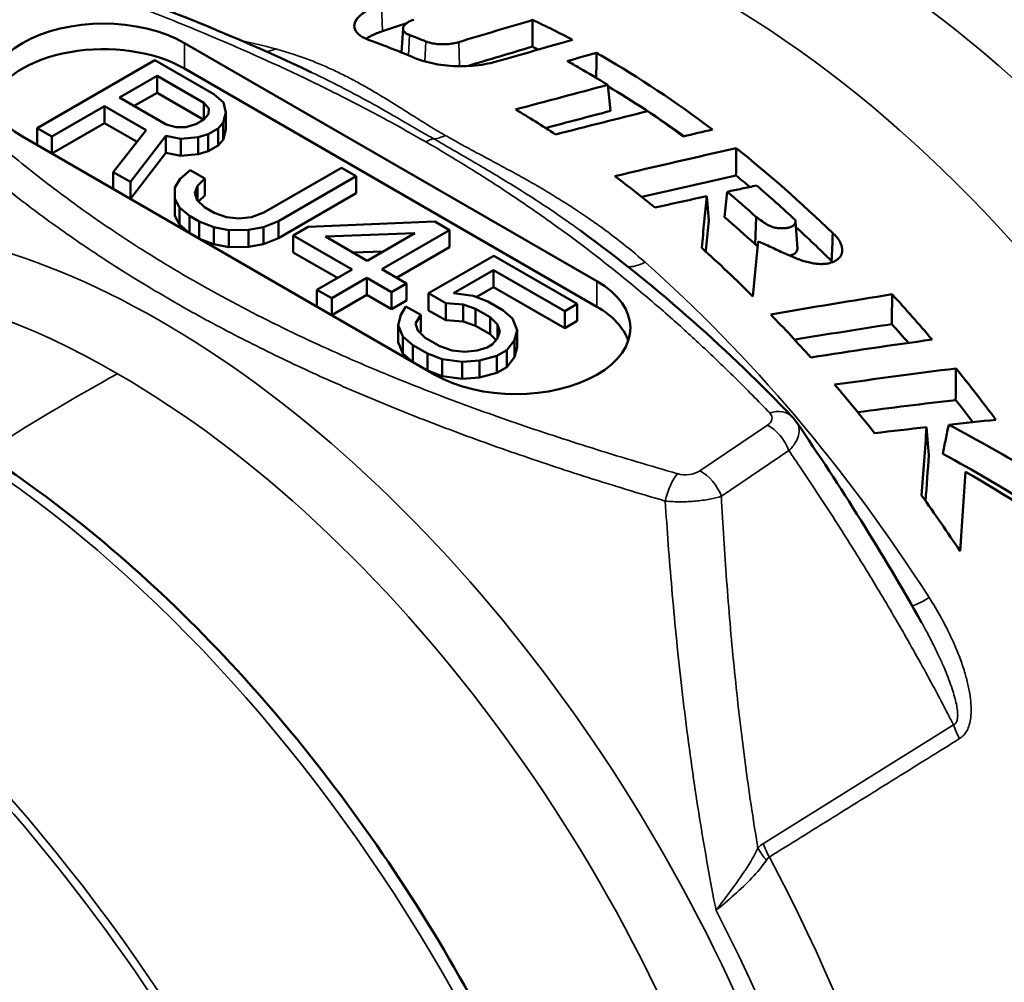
# Model space of a CAD drawing. Header units: millimetres. Extents: x 0 to 2239, y -60 to 841.
# Tile 95 of 151: x 1043.76 to 1048.48, y 201.37 to 205.99. Entities that reach past the tile are written whole.
import ezdxf

# ---------------------------------------------------------------- set-up
doc = ezdxf.new("R2010")
doc.units = ezdxf.units.MM
doc.layers.add('Sichtbar (ISO)', color=7, linetype='Continuous', lineweight=50)
doc.layers.add('Sichtbar schmal (ISO)', color=7, linetype='Continuous', lineweight=35)

msp = doc.modelspace()

# ---------------------------------------------------------------- linework, layer by layer
at = {"layer": 'Sichtbar (ISO)'}
for p, q in [((1045.5889, 205.832), (1045.5963, 205.9479)), ((1044.5469, 205.8775), (1046.5268, 204.7344)), ((1043.8398, 205.4692), (1044.4055, 205.7958)), ((1044.4055, 205.7958), (1044.6883, 205.6325)), ((1044.416, 205.7203), (1044.2355, 205.616)), ((1044.64, 205.591), (1044.416, 205.7203)), ((1044.416, 205.7203), (1044.416, 205.6386)), ((1044.5469, 205.755), (1046.5268, 204.6119)), ((1046.592, 205.5517), (1046.5791, 205.6763)), ((1044.416, 205.6386), (1044.3062, 205.5752)), ((1044.6395, 205.5096), (1044.416, 205.6386)), ((1044.6883, 205.6325), (1044.7352, 205.5916)), ((1044.1633, 205.5743), (1043.9105, 205.4284)), ((1044.1633, 205.5743), (1044.1633, 205.4927)), ((1044.3636, 205.4587), (1044.1633, 205.5743)), ((1044.2355, 205.616), (1044.4594, 205.4868)), ((1044.6633, 205.5636), (1044.64, 205.591)), ((1044.64, 205.591), (1044.64, 205.5102)), ((1044.7352, 205.5916), (1044.7463, 205.5435)), ((1044.6385, 205.5085), (1044.6628, 205.5361)), ((1044.6628, 205.5361), (1044.6633, 205.5636)), ((1044.7463, 205.5435), (1044.7335, 205.4953)), ((1044.7463, 205.5435), (1044.7463, 205.4619)), ((1044.1633, 205.4927), (1043.9105, 205.3468)), ((1044.3193, 205.4026), (1044.1633, 205.4927)), ((1044.4594, 205.4868), (1044.5068, 205.4733)), ((1044.5544, 205.4736), (1044.6023, 205.4876)), ((1044.6023, 205.4876), (1044.6385, 205.5085)), ((1044.7335, 205.4953), (1044.7092, 205.4676)), ((1044.7335, 205.4953), (1044.7335, 205.4136)), ((1043.8398, 205.4692), (1043.8398, 205.3876)), ((1043.9105, 205.4284), (1043.8398, 205.4692)), ((1044.2052, 205.2583), (1044.3636, 205.4587)), ((1044.4584, 205.4317), (1044.2877, 205.2107)), ((1044.4584, 205.4317), (1044.4584, 205.3501)), ((1044.5296, 205.4184), (1044.4584, 205.4317)), ((1044.5068, 205.4733), (1044.5544, 205.4736)), ((1044.661, 205.4398), (1044.6131, 205.4258)), ((1044.7092, 205.4676), (1044.661, 205.4398)), ((1044.661, 205.4398), (1044.661, 205.3582)), ((1044.7092, 205.4676), (1044.7092, 205.386)), ((1044.7335, 205.4136), (1044.7463, 205.4619)), ((1045.749, 204.2853), (1043.7691, 205.4284)), ((1043.9105, 205.4284), (1043.9105, 205.3468)), ((1044.6131, 205.4258), (1044.5296, 205.4184)), ((1044.5296, 205.4184), (1044.5296, 205.3368)), ((1044.6131, 205.4258), (1044.6131, 205.3442)), ((1044.7092, 205.386), (1044.661, 205.3582)), ((1044.7092, 205.386), (1044.7335, 205.4136)), ((1044.2877, 205.129), (1044.4584, 205.3501)), ((1044.4584, 205.3501), (1044.5296, 205.3368)), ((1044.5296, 205.3368), (1044.6131, 205.3442)), ((1044.6131, 205.3442), (1044.661, 205.3582)), ((1044.2052, 205.2583), (1044.2052, 205.1767)), ((1044.2877, 205.2107), (1044.2052, 205.2583)), ((1044.5261, 205.2259), (1044.5745, 205.2674)), ((1044.5745, 205.2674), (1044.6452, 205.2266)), ((1044.9281, 205.0633), (1045.3012, 205.2787)), ((1045.3012, 205.2787), (1045.3719, 205.2379)), ((1044.2877, 205.2107), (1044.2877, 205.129)), ((1044.5015, 205.1845), (1044.5261, 205.2259)), ((1044.6452, 205.2266), (1044.6089, 205.192)), ((1044.6452, 205.2266), (1044.6452, 205.145)), ((1045.3719, 205.2379), (1044.9988, 205.0225)), ((1045.3719, 205.2379), (1045.3719, 205.1562)), ((1044.5005, 205.1295), (1044.5015, 205.1845)), ((1044.6089, 205.192), (1044.5963, 205.1575)), ((1044.5963, 205.1575), (1044.6076, 205.1232)), ((1044.6089, 205.192), (1044.6089, 205.122)), ((1045.3719, 205.1562), (1044.9988, 204.9408)), ((1044.5005, 205.1295), (1044.5005, 205.0478)), ((1044.5236, 205.0883), (1044.5005, 205.1295)), ((1044.6076, 205.1232), (1044.6427, 205.0891)), ((1044.6149, 205.1161), (1044.6452, 205.145)), ((1047.0643, 205.0247), (1047.0551, 205.1425)), ((1044.5236, 205.0883), (1044.5236, 205.0067)), ((1044.5705, 205.0474), (1044.5236, 205.0883)), ((1044.6427, 205.0891), (1044.6899, 205.0619)), ((1044.6899, 205.0619), (1044.749, 205.0416)), ((1044.8681, 205.0423), (1044.9281, 205.0633)), ((1044.5005, 205.0478), (1044.5236, 205.0067)), ((1044.5236, 205.0067), (1044.5705, 204.9657)), ((1044.5705, 205.0474), (1044.5705, 204.9657)), ((1044.6176, 205.0202), (1044.5705, 205.0474)), ((1044.6176, 205.0202), (1044.6176, 204.9385)), ((1044.6886, 204.9931), (1044.6176, 205.0202)), ((1044.749, 205.0416), (1044.8085, 205.0351)), ((1044.8085, 205.0351), (1044.8681, 205.0423)), ((1044.9988, 205.0225), (1044.9268, 204.9945)), ((1044.9988, 205.0225), (1044.9988, 204.9408)), ((1045.1412, 204.9958), (1045.749, 205.0202)), ((1045.749, 205.0202), (1045.8197, 204.9793)), ((1047.2868, 204.9114), (1047.2921, 205.0424)), ((1047.481, 205.0216), (1047.4893, 204.8914)), ((1044.6886, 204.9931), (1044.6886, 204.9114)), ((1044.7598, 204.9798), (1044.6886, 204.9931)), ((1044.8551, 204.9804), (1044.7598, 204.9798)), ((1044.7598, 204.9798), (1044.7598, 204.8981)), ((1044.9268, 204.9945), (1044.8551, 204.9804)), ((1044.8551, 204.9804), (1044.8551, 204.8987)), ((1044.9268, 204.9945), (1044.9268, 204.9129)), ((1045.069, 204.9541), (1045.1412, 204.9958)), ((1045.6527, 204.9646), (1045.2237, 204.9482)), ((1045.424, 204.8325), (1045.6527, 204.9646)), ((1045.8197, 204.9793), (1045.4948, 204.7917)), ((1045.8197, 204.9793), (1045.8197, 204.8977)), ((1047.2889, 204.9619), (1047.2889, 204.9619)), ((1044.6176, 204.9385), (1044.6886, 204.9114)), ((1044.6886, 204.9114), (1044.7598, 204.8981)), ((1044.8551, 204.8987), (1044.9268, 204.9129)), ((1044.9268, 204.9129), (1044.9988, 204.9408)), ((1045.069, 204.9541), (1045.069, 204.8725)), ((1045.3518, 204.7908), (1045.069, 204.9541)), ((1045.2237, 204.9482), (1045.424, 204.8325)), ((1044.7598, 204.8981), (1044.8551, 204.8987)), ((1045.2811, 204.75), (1045.069, 204.8725)), ((1045.3564, 204.8716), (1045.5013, 204.8771)), ((1045.8197, 204.8977), (1045.5655, 204.7509)), ((1045.7189, 204.6762), (1046.0319, 204.8569)), ((1046.0319, 204.8569), (1046.4325, 204.6255)), ((1045.1833, 204.6936), (1045.3518, 204.7908)), ((1045.4948, 204.7917), (1045.6126, 204.7237)), ((1046.0306, 204.7881), (1045.838, 204.6769)), ((1046.0306, 204.7881), (1046.0306, 204.7064)), ((1046.3724, 204.5908), (1046.0306, 204.7881)), ((1045.4225, 204.75), (1045.254, 204.6527)), ((1045.4225, 204.75), (1045.4225, 204.6684)), ((1045.5404, 204.682), (1045.4225, 204.75)), ((1045.6126, 204.7237), (1045.5404, 204.682)), ((1045.6126, 204.7237), (1045.6126, 204.642)), ((1045.1833, 204.6936), (1045.1833, 204.6119)), ((1045.254, 204.6527), (1045.1833, 204.6936)), ((1045.5404, 204.682), (1045.5404, 204.6003)), ((1045.8014, 204.6286), (1045.7189, 204.6762)), ((1045.7189, 204.6762), (1045.7189, 204.5945)), ((1045.838, 204.6769), (1045.9331, 204.6637)), ((1046.0306, 204.7064), (1045.9472, 204.6583)), ((1046.3724, 204.5091), (1046.0306, 204.7064)), ((1045.4225, 204.6684), (1045.254, 204.5711)), ((1045.254, 204.6527), (1045.254, 204.5711)), ((1045.5404, 204.6003), (1045.4225, 204.6684)), ((1045.6126, 204.642), (1045.5404, 204.6003)), ((1045.8014, 204.6286), (1045.8014, 204.5469)), ((1045.8847, 204.6222), (1045.8014, 204.6286)), ((1045.9331, 204.6637), (1046.004, 204.6367)), ((1046.004, 204.6367), (1046.0747, 204.5958)), ((1045.586, 204.5722), (1045.6106, 204.6137)), ((1045.6106, 204.6137), (1045.6813, 204.5728)), ((1045.8014, 204.5469), (1045.7189, 204.5945)), ((1045.8847, 204.6222), (1045.8847, 204.5405)), ((1045.9438, 204.6019), (1045.8847, 204.6222)), ((1045.9438, 204.6019), (1045.9438, 204.5203)), ((1046.0146, 204.5611), (1045.9438, 204.6019)), ((1046.0747, 204.5958), (1046.1216, 204.5549)), ((1046.4325, 204.6255), (1046.3724, 204.5908)), ((1046.3724, 204.5908), (1046.3724, 204.5091)), ((1046.4325, 204.6255), (1046.4325, 204.5439)), ((1045.5732, 204.524), (1045.586, 204.5722)), ((1045.6813, 204.5728), (1045.6567, 204.5314)), ((1045.6813, 204.5728), (1045.6813, 204.4912)), ((1045.8014, 204.5469), (1045.8847, 204.5405)), ((1045.8847, 204.5405), (1045.9438, 204.5203)), ((1046.0146, 204.5611), (1046.0146, 204.4795)), ((1046.0497, 204.5269), (1046.0146, 204.5611)), ((1046.1216, 204.5549), (1046.1444, 204.5)), ((1046.4325, 204.5439), (1046.3724, 204.5091)), ((1045.5732, 204.524), (1045.5732, 204.4424)), ((1045.5961, 204.4692), (1045.5732, 204.524)), ((1045.6567, 204.5314), (1045.668, 204.4971)), ((1045.668, 204.4971), (1045.7031, 204.4629)), ((1045.6787, 204.4867), (1045.6813, 204.4912)), ((1046.0146, 204.4795), (1045.9438, 204.5203)), ((1046.0484, 204.4582), (1046.0609, 204.4926)), ((1046.0497, 204.5269), (1046.0497, 204.4616)), ((1046.0609, 204.4926), (1046.0497, 204.5269)), ((1046.1444, 204.5), (1046.1316, 204.4518)), ((1046.1444, 204.5), (1046.1444, 204.4184)), ((1045.5732, 204.4424), (1045.5961, 204.3875)), ((1045.5961, 204.4692), (1045.5961, 204.3875)), ((1045.6429, 204.4282), (1045.5961, 204.4692)), ((1045.7031, 204.4629), (1045.7738, 204.4221)), ((1046.0146, 204.4795), (1046.0429, 204.4519)), ((1046.0241, 204.4305), (1046.0484, 204.4582)), ((1046.1316, 204.4518), (1046.095, 204.4034)), ((1046.1316, 204.4518), (1046.1316, 204.3702)), ((1045.6429, 204.4282), (1045.6429, 204.3466)), ((1045.7137, 204.3874), (1045.6429, 204.4282)), ((1045.7738, 204.4221), (1045.833, 204.4019)), ((1045.833, 204.4019), (1045.8924, 204.3953)), ((1045.8924, 204.3953), (1045.9521, 204.4026)), ((1045.9521, 204.4026), (1046, 204.4166)), ((1046, 204.4166), (1046.0241, 204.4305)), ((1046.095, 204.4034), (1046.0469, 204.3757)), ((1046.095, 204.4034), (1046.095, 204.3218)), ((1046.1316, 204.3702), (1046.1444, 204.4184)), ((1045.5961, 204.3875), (1045.6429, 204.3466)), ((1045.7137, 204.3874), (1045.7137, 204.3057)), ((1045.7846, 204.3603), (1045.7137, 204.3874)), ((1045.7846, 204.3603), (1045.7846, 204.2787)), ((1045.8796, 204.3471), (1045.7846, 204.3603)), ((1045.9631, 204.3545), (1045.8796, 204.3471)), ((1045.8796, 204.3471), (1045.8796, 204.2655)), ((1046.0469, 204.3757), (1045.9631, 204.3545)), ((1045.9631, 204.3545), (1045.9631, 204.2729)), ((1046.0469, 204.3757), (1046.0469, 204.294)), ((1046.095, 204.3218), (1046.1316, 204.3702)), ((1045.7137, 204.3057), (1045.7846, 204.2787)), ((1046.095, 204.3218), (1046.0469, 204.294)), ((1045.7846, 204.2787), (1045.8796, 204.2655)), ((1045.8796, 204.2655), (1045.9631, 204.2729)), ((1045.9631, 204.2729), (1046.0469, 204.294)), ((1048.1207, 203.8992), (1048.11, 204.034)), ((1048.0859, 203.0966), (1048.0859, 203.0966))]:
    msp.add_line(p, q, dxfattribs=at)
for centre, major_axis, ratio, start_param, end_param in [((1048.9041, 203.2083), (-2.95, 5.1095), 0.57735, 3.77678, 6.283185), ((1047.9141, 202.6368), (-2.95, 5.1095), 0.57735, 3.829431, 6.798029), ((1047.9141, 202.6368), (-2.6125, 4.525), 0.57735, 3.579975, 6.677955), ((1044.158, 205.6529), (-0.55, 0), 0.57735, 3.926991, 7.068583), ((1044.8103, 201.7562), (15.9857, 5.8201), 0.218578, 1.441243, 1.448523), ((1045.6716, 141.743), (50.827, 55.7089), 0.735753, 0.883772, 0.889213), ((1133.8713, 744.8655), (-42.7128, -2027.7987), 0.039023, 4.982187, 4.982253), ((1046.5551, 201.8521), (2.4255, -4.201), 0.577352, 2.398354, 2.454425), ((1046.0235, 201.5421), (2.2158, -4.3633), 0.601968, 2.533531, 2.556454), ((1044.158, 205.5305), (-0.55, 0), 0.57735, 3.926991, 6.089122), ((1046.0955, 201.5868), (-2.4469, 4.2382), 0.577349, 5.626923, 5.6886), ((1045.7618, 143.5212), (49.2309, 54.0846), 0.736402, 0.883395, 0.888315), ((1041.1416, 146.617), (54.3998, 49.8019), 0.677794, 0.933041, 0.938769), ((1046.5441, 201.8455), (-2.345, 4.075), 0.578299, 5.589843, 5.598684), ((1133.992, 749.7138), (-42.4019, -2021.3923), 0.039059, 4.985629, 4.985691), ((1041.9523, 145.2144), (51.1706, 51.1652), 0.707074, 0.881491, 0.888562), ((1046.0955, 201.5868), (-2.4469, 4.2382), 0.577349, 5.430287, 5.485763), ((1042.1235, 146.9898), (49.4226, 49.5694), 0.708047, 0.879506, 0.88464), ((1041.4042, 146.8004), (49.5303, 49.5236), 0.707067, 0.866815, 0.874128), ((1046.4446, 201.7884), (-2.4311, 4.2097), 0.577252, 5.352795, 5.402503), ((1038.6758, 198.3733), (18.6853, 6.8689), 0.213934, 1.020397, 1.055006), ((1126.7723, 711.868), (-38.0884, -1835.0548), 0.039149, 4.992843, 4.992917), ((1038.8141, 198.4219), (18.1393, 6.6682), 0.213934, 1.013635, 1.041454), ((1046.0955, 201.5868), (-2.4469, 4.2382), 0.577348, 5.291218, 5.347544), ((1046.3688, 201.7445), (2.4334, -4.2166), 0.577567, 2.085093, 2.126758), ((1046.4823, 201.8102), (-2.4299, 4.2063), 0.577055, 5.202771, 5.258692), ((1040.3542, 152.0656), (44.3871, 44.3681), 0.706988, 0.831998, 0.836628), ((1046.357, 201.7373), (-2.3523, 4.091), 0.578672, 5.218623, 5.264143), ((1046.0954, 201.5867), (-2.4469, 4.2383), 0.577367, 5.149559, 5.224262), ((1046.1379, 204.5099), (0.55, 0), 0.57735, 3.926991, 7.068583), ((1035.3865, 196.5497), (19.9405, 7.3761), 0.210916, 0.814137, 0.851031), ((1112.3554, 627.5528), (-30.3918, -1481.5567), 0.039246, 5.002649, 5.00275), ((1046.5554, 201.8523), (2.4256, -4.2009), 0.57729, 1.877129, 1.939178), ((1046.1379, 204.3874), (0.55, 0), 0.57735, 0.194063, 0.785398), ((1046.0956, 201.5868), (-2.447, 4.2382), 0.577334, 5.062901, 5.123207), ((1035.5288, 196.6), (19.3869, 7.1713), 0.210916, 0.800514, 0.83133), ((1037.149, 197.5706), (-18.2517, -6.0487), 0.211847, 3.998172, 4.037436), ((1033.9918, 195.7785), (20.5019, 7.6077), 0.209379, 0.72703, 0.765654), ((1102.728, 567.3315), (-25.52, -1251.5979), 0.039295, 5.007461, 5.007587), ((1046.0956, 201.5868), (-2.447, 4.2382), 0.577334, 4.962669, 5.025956), ((1034.1362, 195.8298), (19.9444, 7.4009), 0.209379, 0.710098, 0.742762), ((1046.5376, 201.8414), (-2.3417, 4.0776), 0.579732, 4.932866, 4.961983), ((1047.3565, 203.9797), (0.1083, 0.1037), 0.714525, 6.28317, 6.283217), ((1040.84, 172.6362), (25.8445, 25.7713), 0.706488, 0.714192, 0.72158), ((1040.3881, 170.6688), (27.451, 27.3898), 0.706609, 0.724722, 0.732358)]:
    msp.add_ellipse(centre, major_axis=major_axis, ratio=ratio, start_param=start_param, end_param=end_param, dxfattribs=at)
for points in [[(1043.4976, 206.3769), (1044.079, 206.1913), (1044.6419, 205.981), (1045.1568, 205.7367)], [(1046.3847, 205.791), (1046.4316, 205.804), (1046.4786, 205.817), (1046.5255, 205.8299)], [(1045.1571, 205.7366), (1045.157, 205.7366), (1045.1569, 205.7367), (1045.1568, 205.7367)], [(1046.5798, 205.6698), (1046.7004, 205.5988), (1046.8232, 205.5186), (1046.9467, 205.4302)], [(1046.9405, 205.4291), (1046.9875, 205.4402), (1047.0344, 205.4513), (1047.0813, 205.4623)], [(1047.1962, 205.373), (1047.3519, 205.2482), (1047.5072, 205.1116), (1047.6594, 204.9645)], [(1047.2618, 205.1866), (1047.2395, 205.2052), (1047.2173, 205.2235), (1047.195, 205.2416)], [(1046.448, 204.9772), (1046.4475, 204.9775), (1046.4469, 204.9779), (1046.4464, 204.9783)], [(1046.448, 204.9772), (1046.8311, 204.698), (1047.1662, 204.3953), (1047.4648, 204.0835)], [(1047.654, 204.8312), (1047.5973, 204.8869), (1047.5402, 204.941), (1047.4827, 204.9936)], [(1047.299, 204.9023), (1047.2949, 204.9054), (1047.2909, 204.9084), (1047.2868, 204.9114)], [(1047.6597, 204.8263), (1047.6579, 204.828), (1047.656, 204.8296), (1047.654, 204.8312)], [(1048.0227, 204.4382), (1047.9964, 204.4685), (1047.9698, 204.4986), (1047.9431, 204.5284)], [(1048.2511, 204.3157), (1048.3163, 204.2348), (1048.3802, 204.1524), (1048.4429, 204.0692)], [(1047.4649, 204.0835), (1047.4725, 204.0755), (1047.4795, 204.0668), (1047.4858, 204.0577)], [(1047.4858, 204.0577), (1047.6957, 203.7497), (1047.8978, 203.4305), (1048.0859, 203.0966)], [(1048.11, 204.034), (1048.1018, 203.9266), (1048.0937, 203.8175), (1048.0857, 203.7067)], [(1048.216, 204.0456), (1048.3567, 203.9714), (1048.4936, 203.8939), (1048.6262, 203.8137)], [(1048.1207, 203.8992), (1048.1154, 203.8271), (1048.1101, 203.754), (1048.1048, 203.6799)], [(1048.1875, 203.9061), (1048.3373, 203.8247), (1048.4824, 203.7395), (1048.6219, 203.6509)], [(1048.2972, 203.8194), (1048.2883, 203.6952), (1048.2793, 203.5683), (1048.2704, 203.4391)], [(1048.2972, 203.8194), (1048.4906, 203.7076), (1048.6767, 203.5896), (1048.8532, 203.4658)], [(1048.2704, 203.4391), (1048.2107, 203.5289), (1048.1489, 203.6181), (1048.0857, 203.7067)]]:
    msp.add_open_spline(points, degree=3, dxfattribs=at)
for points, knots in [([(1045.4934, 206.063), (1045.4708, 206.0555), (1045.4501, 206.0468), (1045.4322, 206.0373), (1045.4143, 206.0278), (1045.3992, 206.0175), (1045.3878, 206.0069), (1045.3764, 205.9962), (1045.3686, 205.9852), (1045.3649, 205.9742), (1045.3612, 205.9632), (1045.3616, 205.9523), (1045.3662, 205.9419), (1045.3707, 205.9315), (1045.3795, 205.9216), (1045.3918, 205.9126), (1045.4042, 205.9037), (1045.4202, 205.8957), (1045.4392, 205.889)], [0, 0, 0, 0, 0.166667, 0.166667, 0.166667, 0.333333, 0.333333, 0.333333, 0.5, 0.5, 0.5, 0.666667, 0.666667, 0.666667, 0.833333, 0.833333, 0.833333, 1, 1, 1, 1]), ([(1045.6271, 205.9163), (1045.6248, 205.9171), (1045.6226, 205.9181), (1045.6205, 205.919), (1045.6184, 205.92), (1045.6165, 205.921), (1045.6146, 205.9221), (1045.6128, 205.9231), (1045.6111, 205.9242), (1045.6096, 205.9253), (1045.608, 205.9264), (1045.6066, 205.9276), (1045.6053, 205.9288), (1045.604, 205.93), (1045.6029, 205.9312), (1045.6018, 205.9325), (1045.6008, 205.9338), (1045.5999, 205.9351), (1045.5991, 205.9364), (1045.5976, 205.939), (1045.5967, 205.9418), (1045.5964, 205.9445), (1045.5961, 205.9472), (1045.5964, 205.95), (1045.5973, 205.9528), (1045.5981, 205.9556), (1045.5996, 205.9584), (1045.6016, 205.9611), (1045.6036, 205.9639), (1045.6061, 205.9666), (1045.6092, 205.9692), (1045.6123, 205.9719), (1045.6159, 205.9744), (1045.62, 205.9768), (1045.6281, 205.9816), (1045.6379, 205.9859), (1045.6488, 205.9894)], [0, 0, 0, 0, 0.05, 0.05, 0.05, 0.1, 0.1, 0.1, 0.15, 0.15, 0.15, 0.2, 0.2, 0.2, 0.25, 0.25, 0.25, 0.3, 0.3, 0.3, 0.4, 0.4, 0.4, 0.5, 0.5, 0.5, 0.6, 0.6, 0.6, 0.7, 0.7, 0.7, 0.8, 0.8, 0.8, 1, 1, 1, 1]), ([(1045.4975, 205.9341), (1045.4785, 205.9278), (1045.461, 205.9207), (1045.4355, 205.908), (1045.4264, 205.9029), (1045.4182, 205.8975)], [0.000001, 0.000001, 0.000001, 0.000001, 0.01311262, 0.01311262, 0.02161353, 0.02161353, 0.02161353, 0.02161353]), ([(1045.8635, 205.8818), (1045.8552, 205.8793), (1045.8464, 205.8772), (1045.8373, 205.8756), (1045.8283, 205.874), (1045.8188, 205.8728), (1045.8094, 205.8721), (1045.7999, 205.8714), (1045.7903, 205.8711), (1045.7808, 205.8714), (1045.7714, 205.8716), (1045.7621, 205.8723), (1045.7531, 205.8735), (1045.7442, 205.8746), (1045.7356, 205.8762), (1045.7276, 205.8782), (1045.7196, 205.8802), (1045.7121, 205.8826), (1045.7054, 205.8854)], [0, 0, 0, 0, 0.166667, 0.166667, 0.166667, 0.333333, 0.333333, 0.333333, 0.5, 0.5, 0.5, 0.666667, 0.666667, 0.666667, 0.833333, 0.833333, 0.833333, 1, 1, 1, 1]), ([(1046.5255, 205.8299), (1046.5354, 205.8243), (1046.5453, 205.8186), (1046.7273, 205.7135), (1046.9041, 205.5956), (1047.0813, 205.4623)], [4.3932709, 4.3932709, 4.3932709, 4.3932709, 4.4016327, 4.4016327, 4.5477268, 4.5477268, 4.5477268, 4.5477268]), ([(1045.6499, 205.8066), (1045.6642, 205.8005), (1045.68, 205.7949), (1045.6967, 205.79), (1045.7135, 205.7851), (1045.7313, 205.7809), (1045.75, 205.7774), (1045.7686, 205.7739), (1045.7882, 205.7711), (1045.8081, 205.7692), (1045.828, 205.7673), (1045.8483, 205.7662), (1045.8688, 205.7661), (1045.8892, 205.7659), (1045.9097, 205.7666), (1045.9299, 205.7682), (1045.9501, 205.7698), (1045.97, 205.7723), (1045.9893, 205.7757), (1046.0086, 205.7791), (1046.0273, 205.7834), (1046.045, 205.7885)], [0, 0, 0, 0, 0.142857, 0.142857, 0.142857, 0.285714, 0.285714, 0.285714, 0.428571, 0.428571, 0.428571, 0.571429, 0.571429, 0.571429, 0.714286, 0.714286, 0.714286, 0.857143, 0.857143, 0.857143, 1, 1, 1, 1]), ([(1046.5791, 205.6763), (1046.5338, 205.7044), (1046.4888, 205.7315), (1046.4243, 205.7687), (1046.4045, 205.7799), (1046.3847, 205.791)], [1.42364583, 1.42364583, 1.42364583, 1.42364583, 1.46158979, 1.46158979, 1.47835236, 1.47835236, 1.47835236, 1.47835236]), ([(1047.14, 205.0409), (1047.1422, 205.0614), (1047.1444, 205.0818), (1047.1488, 205.1227), (1047.1509, 205.1432), (1047.1531, 205.1636)], [-0.03040609, -0.03040609, -0.03040609, -0.03040609, -0.01520346, -0.01520346, -0.000001, -0.000001, -0.000001, -0.000001]), ([(1047.1531, 205.1636), (1047.1766, 205.1687), (1047.2001, 205.1737), (1047.247, 205.1837), (1047.2704, 205.1887), (1047.2939, 205.1936)], [-0.03277111, -0.03277111, -0.03277111, -0.03277111, -0.01637295, -0.01637295, -0.000001, -0.000001, -0.000001, -0.000001]), ([(1047.0551, 205.1425), (1047.051, 205.1019), (1047.0468, 205.061), (1047.0385, 204.9783), (1047.0344, 204.9365), (1047.0303, 204.8944)], [-0.07452079, -0.07452079, -0.07452079, -0.07452079, -0.0372609, -0.0372609, -0.00000098, -0.00000098, -0.00000098, -0.00000098]), ([(1047.0643, 205.0247), (1047.06, 204.9827), (1047.0558, 204.9402), (1047.0509, 204.8905), (1047.0502, 204.8837), (1047.0495, 204.877)], [-0.0768766, -0.0768766, -0.0768766, -0.0768766, -0.03844251, -0.03844251, -0.03239554, -0.03239554, -0.03239554, -0.03239554]), ([(1047.4791, 205.0282), (1047.48, 205.0264), (1047.4806, 205.0247), (1047.4808, 205.023), (1047.4811, 205.0212), (1047.4811, 205.0195), (1047.4808, 205.0177), (1047.4805, 205.016), (1047.4799, 205.0142), (1047.4791, 205.0125), (1047.4783, 205.0107), (1047.4772, 205.009), (1047.476, 205.0074), (1047.4747, 205.0058), (1047.4732, 205.0042), (1047.4715, 205.0027), (1047.4698, 205.0012), (1047.4679, 204.9999), (1047.4658, 204.9986), (1047.4637, 204.9973), (1047.4613, 204.9961), (1047.4588, 204.9951), (1047.4562, 204.994), (1047.4534, 204.9931), (1047.4505, 204.9923), (1047.4475, 204.9915), (1047.4444, 204.9909), (1047.441, 204.9904), (1047.4377, 204.9898), (1047.4342, 204.9894), (1047.4305, 204.9891), (1047.4269, 204.9888), (1047.4231, 204.9886), (1047.4191, 204.9885), (1047.4152, 204.9884), (1047.4111, 204.9884), (1047.4069, 204.9885), (1047.4026, 204.9886), (1047.3981, 204.9889), (1047.3935, 204.9894), (1047.3912, 204.9897), (1047.3889, 204.99), (1047.3865, 204.9904), (1047.3842, 204.9908), (1047.3818, 204.9913), (1047.3794, 204.9919), (1047.377, 204.9925), (1047.3745, 204.9932), (1047.372, 204.994), (1047.3696, 204.9948), (1047.367, 204.9957), (1047.3645, 204.9967), (1047.3595, 204.9987), (1047.3545, 205.001), (1047.3495, 205.0036), (1047.3445, 205.0062), (1047.3395, 205.0091), (1047.3346, 205.0122), (1047.3296, 205.0153), (1047.3247, 205.0186), (1047.3199, 205.0219), (1047.3104, 205.0286), (1047.3014, 205.0355), (1047.2921, 205.0424)], [0.0000006, 0.0000006, 0.0000006, 0.0000006, 0.05, 0.05, 0.05, 0.1, 0.1, 0.1, 0.15, 0.15, 0.15, 0.2, 0.2, 0.2, 0.25, 0.25, 0.25, 0.3, 0.3, 0.3, 0.35, 0.35, 0.35, 0.4, 0.4, 0.4, 0.45, 0.45, 0.45, 0.5, 0.5, 0.5, 0.55, 0.55, 0.55, 0.6, 0.6, 0.6, 0.65, 0.65, 0.65, 0.675, 0.675, 0.675, 0.7, 0.7, 0.7, 0.725, 0.725, 0.725, 0.75, 0.75, 0.75, 0.8, 0.8, 0.8, 0.85, 0.85, 0.85, 0.9, 0.9, 0.9, 1, 1, 1, 1]), ([(1047.3012, 204.9249), (1047.3221, 204.9169), (1047.3425, 204.9077), (1047.3633, 204.8981), (1047.384, 204.8884), (1047.405, 204.8784), (1047.4256, 204.8689), (1047.4462, 204.8595), (1047.4664, 204.8507), (1047.4859, 204.8432), (1047.4956, 204.8394), (1047.5052, 204.836), (1047.5146, 204.8329), (1047.524, 204.8299), (1047.5332, 204.8272), (1047.5423, 204.825), (1047.5514, 204.8227), (1047.5604, 204.8209), (1047.5692, 204.8195), (1047.5779, 204.8182), (1047.5864, 204.8173), (1047.5945, 204.817), (1047.6026, 204.8166), (1047.6103, 204.8167), (1047.6177, 204.8173), (1047.6214, 204.8175), (1047.625, 204.8179), (1047.6284, 204.8184), (1047.6319, 204.8189), (1047.6352, 204.8194), (1047.6384, 204.8201), (1047.6449, 204.8214), (1047.6507, 204.8231), (1047.6562, 204.825), (1047.6617, 204.8269), (1047.6667, 204.8292), (1047.6714, 204.8317), (1047.6737, 204.833), (1047.6759, 204.8343), (1047.678, 204.8357), (1047.6801, 204.8371), (1047.6821, 204.8385), (1047.684, 204.8401), (1047.6878, 204.8431), (1047.6911, 204.8464), (1047.6939, 204.8501), (1047.6967, 204.8537), (1047.6991, 204.8577), (1047.7008, 204.8619), (1047.7026, 204.8661), (1047.7037, 204.8706), (1047.7043, 204.8753), (1047.7049, 204.8799), (1047.705, 204.8848), (1047.7045, 204.8898), (1047.704, 204.8948), (1047.7029, 204.9), (1047.7014, 204.9052), (1047.6998, 204.9104), (1047.6977, 204.9158), (1047.6951, 204.921), (1047.6924, 204.9263), (1047.6893, 204.9316), (1047.6858, 204.9366), (1047.6822, 204.9417), (1047.6783, 204.9465), (1047.6739, 204.9511), (1047.6695, 204.9558), (1047.6648, 204.9602), (1047.6594, 204.9645)], [0.0000001, 0.0000001, 0.0000001, 0.0000001, 0.0833333, 0.0833333, 0.0833333, 0.1666667, 0.1666667, 0.1666667, 0.25, 0.25, 0.25, 0.2916667, 0.2916667, 0.2916667, 0.3333333, 0.3333333, 0.3333333, 0.375, 0.375, 0.375, 0.4166667, 0.4166667, 0.4166667, 0.4583333, 0.4583333, 0.4583333, 0.4791667, 0.4791667, 0.4791667, 0.5, 0.5, 0.5, 0.5416667, 0.5416667, 0.5416667, 0.5833333, 0.5833333, 0.5833333, 0.6041667, 0.6041667, 0.6041667, 0.625, 0.625, 0.625, 0.6666667, 0.6666667, 0.6666667, 0.7083333, 0.7083333, 0.7083333, 0.75, 0.75, 0.75, 0.7916667, 0.7916667, 0.7916667, 0.8333333, 0.8333333, 0.8333333, 0.875, 0.875, 0.875, 0.9166667, 0.9166667, 0.9166667, 0.9583333, 0.9583333, 0.9583333, 1, 1, 1, 1]), ([(1047.654, 204.8312), (1047.6549, 204.8535), (1047.6558, 204.8757), (1047.6576, 204.9201), (1047.6585, 204.9423), (1047.6594, 204.9645)], [0.00000704, 0.00000704, 0.00000704, 0.00000704, 0.01589976, 0.01589976, 0.03179206, 0.03179206, 0.03179206, 0.03179206]), ([(1047.3012, 204.9249), (1047.297, 204.8817), (1047.2929, 204.8381), (1047.2846, 204.7501), (1047.2805, 204.7058), (1047.2763, 204.661)], [-0.07506029, -0.07506029, -0.07506029, -0.07506029, -0.03753065, -0.03753065, -0.00000097, -0.00000097, -0.00000097, -0.00000097]), ([(1047.4893, 204.8914), (1047.4894, 204.89), (1047.4894, 204.8886), (1047.4886, 204.883), (1047.4868, 204.8787), (1047.4803, 204.8703), (1047.4751, 204.8654), (1047.4621, 204.8596), (1047.4575, 204.8581), (1047.4524, 204.8569)], [-0.10455721, -0.10455721, -0.10455721, -0.10455721, -0.09778799, -0.09778799, -0.07728344, -0.07728344, -0.05680313, -0.05680313, -0.04678346, -0.04678346, -0.04678346, -0.04678346]), ([(1041.2866, 204.4592), (1041.598, 204.5322), (1041.9355, 204.5305), (1042.6533, 204.3855), (1043.0356, 204.2319), (1043.7988, 203.7854), (1044.1795, 203.4891), (1044.895, 202.7882), (1045.2299, 202.3839), (1045.8217, 201.5088), (1046.0787, 201.0384), (1046.4909, 200.0765), (1046.6458, 199.5851), (1046.8369, 198.6275), (1046.8727, 198.1614), (1046.816, 197.3003), (1046.7235, 196.905), (1046.4632, 196.3468), (1046.3338, 196.1513), (1046.1786, 195.986)], [0.958082, 0.958082, 0.958082, 0.958082, 1.256493, 1.256493, 1.577475, 1.577475, 1.905989, 1.905989, 2.233584, 2.233584, 2.560098, 2.560098, 2.886776, 2.886776, 3.214746, 3.214746, 3.542771, 3.542771, 3.754307, 3.754307, 3.754307, 3.754307]), ([(1048.1875, 203.9061), (1048.1923, 203.9293), (1048.197, 203.9526), (1048.2065, 203.9991), (1048.2113, 204.0223), (1048.216, 204.0456)], [-0.03382799, -0.03382799, -0.03382799, -0.03382799, -0.01691441, -0.01691441, -0.00000113, -0.00000113, -0.00000113, -0.00000113])]:
    msp.add_open_spline(points, degree=3, knots=knots, dxfattribs=at)
at = {"layer": 'Sichtbar schmal (ISO)'}
for p, q in [((1045.4975, 205.9341), (1045.4934, 206.063)), ((1045.6227, 205.8181), (1045.6271, 205.9163)), ((1044.5469, 205.8775), (1044.5469, 205.755)), ((1045.7011, 205.7887), (1045.7054, 205.8854)), ((1045.8671, 205.7661), (1045.8635, 205.8818)), ((1046.5268, 204.6119), (1046.5268, 204.7344)), ((1047.3458, 204.043), (1047.0212, 203.8242)), ((1047.1245, 203.7023), (1047.4491, 203.9211)), ((1047.3263, 202.0358), (1048.2389, 202.6055))]:
    msp.add_line(p, q, dxfattribs=at)
for centre, major_axis, ratio, start_param, end_param in [((1047.6261, 202.4705), (-2.3861, 4.1329), 0.57735, 3.522143, 6.277796), ((1047.111, 202.1731), (-2.3995, 4.1561), 0.57735, 3.562961, 6.236473), ((1045.8715, 201.4575), (2.4574, -4.2563), 0.57735, 2.614144, 2.664073), ((1044.9516, 206.0791), (-0.0658, -0.2412), 0.70553, 0.316797, 0.55267), ((1045.811, 205.6447), (-0.125, -0.2165), 0.577384, 0.402133, 0.71947), ((1045.7053, 205.2807), (0.075, 0.1299), 0.577406, 0.402165, 0.785358), ((1044.4381, 200.6299), (-2.3942, 4.1468), 0.57735, 3.100437, 6.438692), ((1044.2263, 200.5076), (-2.3165, 4.0123), 0.57735, 5.497787, 6.265913), ((1046.8147, 205.0035), (-0.1654, -0.1875), 0.410968, 0.262995, 0.819041), ((1045.8715, 201.4575), (2.4574, -4.2563), 0.57735, 1.651771, 2.098245), ((1043.306, 199.9763), (2.4829, -4.3006), 0.57735, 0.172684, 2.968909), ((1042.045, 199.2483), (-2.6996, 4.6758), 0.57735, 3.56819, 6.110501), ((1044.0364, 195.202), (-5.5, -9.5263), 0.57735, 3.90257, 3.98527), ((1044.2263, 200.5076), (2.3165, -4.0123), 0.57735, 0.017272, 2.356194), ((1047.3565, 203.9797), (0.1083, 0.1037), 0.714525, 0.000031, 0.970686), ((1047.2532, 204.0781), (-0.1149, 0.0017), 0.501969, 2.516263, 3.601295), ((1047.3458, 203.9205), (-0.0838, 0.1244), 0.620053, 4.320604, 5.456204), ((1046.9497, 203.8737), (0.1, -0.0043), 0.682534, 4.373526, 5.536561), ((1047.0212, 203.7017), (0.0838, -0.1244), 0.620053, 1.17902, 2.314611), ((1046.9137, 203.6882), (-0.0412, -0.1442), 0.36243, 3.809656, 4.879762), ((1042.008, 199.2269), (2.7031, -4.6819), 0.57735, 0.42987, 2.356194), ((1048.248, 203.3119), (-0.2104, -0.135), 0.066043, 0.133568, 0.887827), ((1048.4114, 202.6057), (-0.1322, 0.2124), 0.628774, 1.198793, 1.493959), ((1047.6056, 201.1466), (-0.2525, 0.9011), 0.326129, 0.095192, 0.19885), ((1047.4983, 202.0374), (-0.1322, 0.2124), 0.628774, 1.204956, 1.49386), ((1047.4722, 202.0146), (-0.1839, 0.1693), 0.543154, 1.04238, 1.340263), ((1047.7632, 200.9434), (-0.4013, 1.0311), 0.183474, 0.038396, 0.130771), ((1044.6986, 200.7803), (2.5122, -4.3512), 0.57735, 0.253372, 1.511626), ((1044.4766, 200.6521), (2.4348, -4.2173), 0.57735, 6.242029, 7.773477)]:
    msp.add_ellipse(centre, major_axis=major_axis, ratio=ratio, start_param=start_param, end_param=end_param, dxfattribs=at)
for points, knots in [([(1043.4519, 206.3565), (1043.5239, 206.3335), (1043.5955, 206.3102), (1043.6668, 206.2865), (1043.742, 206.2615), (1043.8168, 206.236), (1043.891, 206.2101), (1043.9735, 206.1813), (1044.0554, 206.152), (1044.1366, 206.1221), (1044.2247, 206.0897), (1044.312, 206.0565), (1044.3984, 206.0227), (1044.4871, 205.9878), (1044.575, 205.9523), (1044.6617, 205.9158), (1044.7443, 205.8812), (1044.8259, 205.8458), (1044.9064, 205.8096), (1044.9803, 205.7764), (1045.0532, 205.7426), (1045.1252, 205.7081), (1045.1926, 205.6758), (1045.2592, 205.6429), (1045.3248, 205.6095), (1045.3911, 205.5757), (1045.4565, 205.5413), (1045.5209, 205.5064), (1045.5833, 205.4725), (1045.6447, 205.4381), (1045.7053, 205.4032)], [0, 0, 0, 0, 0.087913, 0.087913, 0.087913, 0.180738, 0.180738, 0.180738, 0.283784, 0.283784, 0.283784, 0.395554, 0.395554, 0.395554, 0.510372, 0.510372, 0.510372, 0.619646, 0.619646, 0.619646, 0.719831, 0.719831, 0.719831, 0.813603, 0.813603, 0.813603, 0.908308, 0.908308, 0.908308, 1, 1, 1, 1]), ([(1046.9137, 203.8107), (1046.7832, 203.8481), (1046.6537, 203.8866), (1046.5256, 203.9267), (1046.402, 203.9653), (1046.2796, 204.0052), (1046.1588, 204.0466), (1046.041, 204.0869), (1045.9247, 204.1286), (1045.8102, 204.1718), (1045.6935, 204.2159), (1045.5787, 204.2615), (1045.4659, 204.3088), (1045.3393, 204.3619), (1045.2153, 204.4171), (1045.0945, 204.4744), (1044.9605, 204.5381), (1044.8304, 204.6044), (1044.7046, 204.6734), (1044.5809, 204.7412), (1044.4614, 204.8115), (1044.3464, 204.8842), (1044.2433, 204.9494), (1044.1438, 205.0164), (1044.0479, 205.0851), (1043.961, 205.1475), (1043.8769, 205.2112), (1043.7958, 205.2761), (1043.7161, 205.3398), (1043.6391, 205.4047), (1043.5648, 205.4706), (1043.4869, 205.5397), (1043.4118, 205.6098), (1043.3394, 205.6808), (1043.2659, 205.7529), (1043.195, 205.8259), (1043.1266, 205.8997), (1043.0648, 205.9661), (1043.0051, 206.0333), (1042.9471, 206.1009)], [0, 0, 0, 0, 0.076224, 0.076224, 0.076224, 0.149784, 0.149784, 0.149784, 0.221471, 0.221471, 0.221471, 0.294485, 0.294485, 0.294485, 0.376498, 0.376498, 0.376498, 0.467453, 0.467453, 0.467453, 0.556878, 0.556878, 0.556878, 0.637, 0.637, 0.637, 0.709661, 0.709661, 0.709661, 0.781022, 0.781022, 0.781022, 0.855764, 0.855764, 0.855764, 0.931627, 0.931627, 0.931627, 1, 1, 1, 1]), ([(1045.7994, 205.4343), (1045.7698, 205.4513), (1045.7411, 205.4684), (1045.7132, 205.4855), (1045.688, 205.5009), (1045.6635, 205.5162), (1045.6394, 205.5314), (1045.6172, 205.5453), (1045.5953, 205.5591), (1045.5736, 205.5727), (1045.5531, 205.5856), (1045.5327, 205.5983), (1045.5123, 205.6108), (1045.4924, 205.623), (1045.4725, 205.6349), (1045.4526, 205.6466), (1045.4327, 205.6582), (1045.4128, 205.6696), (1045.3929, 205.6806), (1045.3729, 205.6917), (1045.3528, 205.7024), (1045.3325, 205.7128), (1045.3124, 205.7231), (1045.2922, 205.7331), (1045.2718, 205.7428), (1045.2513, 205.7525), (1045.2305, 205.7618), (1045.2096, 205.7708), (1045.1875, 205.7803), (1045.1653, 205.7893), (1045.1428, 205.7979), (1045.1183, 205.8072), (1045.0936, 205.816), (1045.0685, 205.8243), (1045.0411, 205.8334), (1045.0132, 205.8418), (1044.985, 205.8495)], [0, 0, 0, 0, 0.0994552, 0.0994552, 0.0994552, 0.1892918, 0.1892918, 0.1892918, 0.2720592, 0.2720592, 0.2720592, 0.3505406, 0.3505406, 0.3505406, 0.4275022, 0.4275022, 0.4275022, 0.5041944, 0.5041944, 0.5041944, 0.5809815, 0.5809815, 0.5809815, 0.6572718, 0.6572718, 0.6572718, 0.7342392, 0.7342392, 0.7342392, 0.8152776, 0.8152776, 0.8152776, 0.9033873, 0.9033873, 0.9033873, 0.9999993, 0.9999993, 0.9999993, 0.9999993]), ([(1045.7449, 205.4172), (1045.7337, 205.4234), (1045.7227, 205.4296), (1045.7118, 205.4358), (1045.7023, 205.4412), (1045.6929, 205.4465), (1045.6836, 205.4518), (1045.6411, 205.4761), (1045.6012, 205.4994), (1045.5631, 205.5215), (1045.543, 205.5332), (1045.5234, 205.5444), (1045.5042, 205.5553), (1045.4601, 205.5804), (1045.4184, 205.6033), (1045.3772, 205.6253), (1045.3509, 205.6393), (1045.3249, 205.653), (1045.2986, 205.6666), (1045.2626, 205.6851), (1045.226, 205.7034), (1045.1879, 205.7219), (1045.1777, 205.7268), (1045.1675, 205.7317), (1045.1571, 205.7366)], [0, 0, 0, 0, 0.03125, 0.03125, 0.03125, 0.0585938, 0.0585938, 0.0585938, 0.1837301, 0.1837301, 0.1837301, 0.25, 0.25, 0.25, 0.4027922, 0.4027922, 0.4027922, 0.5, 0.5, 0.5, 0.6325745, 0.6325745, 0.6325745, 0.6677353, 0.6677353, 0.6677353, 0.6677353]), ([(1046.7581, 204.8258), (1046.728, 204.8523), (1046.6974, 204.8781), (1046.6662, 204.9032), (1046.6376, 204.9263), (1046.6085, 204.9487), (1046.579, 204.9707), (1046.552, 204.9908), (1046.5247, 205.0104), (1046.4971, 205.0296), (1046.4715, 205.0473), (1046.4458, 205.0646), (1046.4199, 205.0816), (1046.395, 205.0978), (1046.3699, 205.1138), (1046.3447, 205.1294), (1046.3195, 205.145), (1046.2941, 205.1603), (1046.2687, 205.1753), (1046.2431, 205.1904), (1046.2174, 205.2051), (1046.1917, 205.2196), (1046.1661, 205.2341), (1046.1404, 205.2483), (1046.1148, 205.2623), (1046.089, 205.2764), (1046.0633, 205.2903), (1046.0377, 205.304), (1046.0115, 205.318), (1045.9855, 205.3319), (1045.9598, 205.3456), (1045.9331, 205.36), (1045.9067, 205.3742), (1045.8808, 205.3885), (1045.853, 205.4037), (1045.8258, 205.419), (1045.7994, 205.4343)], [0.0000002, 0.0000002, 0.0000002, 0.0000002, 0.1027427, 0.1027427, 0.1027427, 0.1971222, 0.1971222, 0.1971222, 0.2836023, 0.2836023, 0.2836023, 0.3635032, 0.3635032, 0.3635032, 0.4402048, 0.4402048, 0.4402048, 0.5169468, 0.5169468, 0.5169468, 0.5941722, 0.5941722, 0.5941722, 0.6712423, 0.6712423, 0.6712423, 0.748814, 0.748814, 0.748814, 0.828302, 0.828302, 0.828302, 0.9111308, 0.9111308, 0.9111308, 1, 1, 1, 1]), ([(1045.7053, 205.4032), (1045.7165, 205.3967), (1045.7277, 205.3902), (1045.7388, 205.3837), (1045.7987, 205.3487), (1045.8576, 205.3132), (1045.9156, 205.2772), (1045.9787, 205.2381), (1046.0406, 205.1983), (1046.1014, 205.158), (1046.1693, 205.1129), (1046.2358, 205.0672), (1046.3008, 205.0208), (1046.371, 204.9708), (1046.4395, 204.92), (1046.5064, 204.8685), (1046.5736, 204.8169), (1046.6391, 204.7646), (1046.7032, 204.7116), (1046.7629, 204.6622), (1046.8213, 204.6123), (1046.8785, 204.5619), (1046.9316, 204.515), (1046.9837, 204.4677), (1047.0348, 204.4201), (1047.0874, 204.371), (1047.1389, 204.3215), (1047.1895, 204.2717), (1047.2464, 204.2156), (1047.302, 204.1591), (1047.3565, 204.1022)], [0, 0, 0, 0, 0.017005, 0.017005, 0.017005, 0.108189, 0.108189, 0.108189, 0.207403, 0.207403, 0.207403, 0.318138, 0.318138, 0.318138, 0.437491, 0.437491, 0.437491, 0.557212, 0.557212, 0.557212, 0.668869, 0.668869, 0.668869, 0.772666, 0.772666, 0.772666, 0.879634, 0.879634, 0.879634, 1, 1, 1, 1]), ([(1046.4464, 204.9783), (1046.4352, 204.9865), (1046.4239, 204.9946), (1046.4125, 205.0027), (1046.4028, 205.0097), (1046.393, 205.0166), (1046.3832, 205.0235), (1046.3145, 205.0717), (1046.2442, 205.1183), (1046.1749, 205.1622), (1046.1713, 205.1644), (1046.1677, 205.1667), (1046.1641, 205.1689), (1046.0951, 205.2124), (1046.0271, 205.2531), (1045.963, 205.2907), (1045.957, 205.2942), (1045.951, 205.2978), (1045.945, 205.3012), (1045.9087, 205.3224), (1045.8738, 205.3426), (1045.8404, 205.3619), (1045.8237, 205.3715), (1045.8074, 205.3809), (1045.7915, 205.3901), (1045.7872, 205.3926), (1045.7829, 205.3951), (1045.7787, 205.3975), (1045.7672, 205.4042), (1045.756, 205.4107), (1045.7449, 205.4172)], [0.2135344, 0.2135344, 0.2135344, 0.2135344, 0.25, 0.25, 0.25, 0.2812443, 0.2812443, 0.2812443, 0.5, 0.5, 0.5, 0.5113128, 0.5113128, 0.5113128, 0.7294298, 0.7294298, 0.7294298, 0.75, 0.75, 0.75, 0.875, 0.875, 0.875, 0.9375, 0.9375, 0.9375, 0.9543522, 0.9543522, 0.9543522, 1, 1, 1, 1]), ([(1047.4491, 203.9211), (1047.4631, 203.9351), (1047.4744, 203.9498), (1047.4824, 203.9637), (1047.4903, 203.9777), (1047.4951, 203.9909), (1047.4971, 204.0038), (1047.4992, 204.0166), (1047.4982, 204.0291), (1047.4944, 204.0404), (1047.4924, 204.0465), (1047.4895, 204.0523), (1047.4858, 204.0577)], [0, 0, 0, 0, 0.25, 0.25, 0.25, 0.5, 0.5, 0.5, 0.75, 0.75, 0.75, 0.8851239, 0.8851239, 0.8851239, 0.8851239]), ([(1047.4491, 203.9211), (1047.4683, 203.893), (1047.4873, 203.8649), (1047.5063, 203.8366), (1047.5578, 203.76), (1047.6088, 203.6826), (1047.6592, 203.6046), (1047.7074, 203.5298), (1047.7551, 203.4543), (1047.8021, 203.3781), (1047.8497, 203.3009), (1047.8967, 203.223), (1047.9429, 203.1442), (1047.9896, 203.0644), (1048.0356, 202.9838), (1048.0807, 202.9023), (1048.1254, 202.8216), (1048.1692, 202.74), (1048.212, 202.6575), (1048.221, 202.6402), (1048.2299, 202.6229), (1048.2389, 202.6055)], [0, 0, 0, 0, 0.067486, 0.067486, 0.067486, 0.250696, 0.250696, 0.250696, 0.426253, 0.426253, 0.426253, 0.604094, 0.604094, 0.604094, 0.784192, 0.784192, 0.784192, 0.962556, 0.962556, 0.962556, 1, 1, 1, 1]), ([(1046.8553, 203.679), (1046.8787, 203.6767), (1046.9039, 203.6756), (1046.9284, 203.6756), (1046.9528, 203.6756), (1046.9765, 203.6767), (1046.9999, 203.6788), (1047.0234, 203.681), (1047.0466, 203.6842), (1047.0678, 203.6881), (1047.0889, 203.6921), (1047.1081, 203.6968), (1047.1245, 203.7023)], [0, 0, 0, 0, 0.25, 0.25, 0.25, 0.5, 0.5, 0.5, 0.75, 0.75, 0.75, 0.9999984, 0.9999984, 0.9999984, 0.9999984]), ([(1047.3, 202.0137), (1047.2984, 202.0237), (1047.2967, 202.0338), (1047.295, 202.0438), (1047.2729, 202.1784), (1047.2531, 202.3138), (1047.2354, 202.4498), (1047.2176, 202.5862), (1047.2018, 202.7232), (1047.188, 202.8605), (1047.1741, 202.9978), (1047.1621, 203.1354), (1047.1517, 203.2733), (1047.1416, 203.4073), (1047.1331, 203.5416), (1047.1259, 203.6761), (1047.1254, 203.6848), (1047.1249, 203.6935), (1047.1245, 203.7023)], [0, 0, 0, 0, 0.0181259, 0.0181259, 0.0181259, 0.2609734, 0.2609734, 0.2609734, 0.5046428, 0.5046428, 0.5046428, 0.7480801, 0.7480801, 0.7480801, 0.9846325, 0.9846325, 0.9846325, 0.9999999, 0.9999999, 0.9999999, 0.9999999]), ([(1046.9914, 202.3446), (1046.9686, 202.5013), (1046.9488, 202.6553), (1046.9315, 202.808), (1046.9142, 202.9607), (1046.8994, 203.1121), (1046.8868, 203.2578), (1046.8742, 203.4035), (1046.864, 203.5435), (1046.8553, 203.679)], [0, 0, 0, 0, 0.333333, 0.333333, 0.333333, 0.666667, 0.666667, 0.666667, 1, 1, 1, 1]), ([(1048.2681, 202.5391), (1048.2743, 202.543), (1048.2801, 202.5475), (1048.2855, 202.553), (1048.291, 202.5585), (1048.2961, 202.565), (1048.3006, 202.5725), (1048.3052, 202.5801), (1048.3093, 202.5887), (1048.3126, 202.5985), (1048.316, 202.6083), (1048.3187, 202.6193), (1048.3206, 202.6314), (1048.3225, 202.6436), (1048.3236, 202.6569), (1048.3239, 202.6712), (1048.3241, 202.6856), (1048.3234, 202.7011), (1048.3219, 202.7175), (1048.3203, 202.734), (1048.3178, 202.7515), (1048.3144, 202.77), (1048.3109, 202.7885), (1048.3065, 202.8081), (1048.301, 202.8286), (1048.2955, 202.8491), (1048.289, 202.8707), (1048.2813, 202.8933), (1048.2736, 202.9158), (1048.2648, 202.9395), (1048.2546, 202.9641), (1048.2445, 202.9888), (1048.233, 203.0145), (1048.2201, 203.0414), (1048.2071, 203.0682), (1048.1927, 203.0962), (1048.1764, 203.1253), (1048.1602, 203.1544), (1048.1421, 203.1847), (1048.1221, 203.2159)], [0, 0, 0, 0, 0.076923, 0.076923, 0.076923, 0.153846, 0.153846, 0.153846, 0.230769, 0.230769, 0.230769, 0.307692, 0.307692, 0.307692, 0.384615, 0.384615, 0.384615, 0.461538, 0.461538, 0.461538, 0.538462, 0.538462, 0.538462, 0.615385, 0.615385, 0.615385, 0.692308, 0.692308, 0.692308, 0.769231, 0.769231, 0.769231, 0.846154, 0.846154, 0.846154, 0.923077, 0.923077, 0.923077, 1, 1, 1, 1]), ([(1048.0859, 203.0966), (1048.0953, 203.0799), (1048.1045, 203.0632), (1048.1135, 203.0463), (1048.124, 203.0265), (1048.1343, 203.0066), (1048.1443, 202.9866), (1048.1534, 202.9682), (1048.1623, 202.9497), (1048.1709, 202.9311), (1048.1788, 202.914), (1048.1863, 202.8969), (1048.1936, 202.8798), (1048.2003, 202.864), (1048.2067, 202.8482), (1048.2128, 202.8324), (1048.2185, 202.8178), (1048.2238, 202.8032), (1048.2288, 202.7887), (1048.2333, 202.7753), (1048.2376, 202.7619), (1048.2414, 202.7487), (1048.245, 202.7365), (1048.2482, 202.7243), (1048.2509, 202.7124), (1048.2534, 202.7013), (1048.2554, 202.6905), (1048.2569, 202.6799), (1048.2582, 202.6703), (1048.259, 202.661), (1048.2591, 202.6522), (1048.2591, 202.6443), (1048.2586, 202.6368), (1048.2571, 202.6302), (1048.2557, 202.6238), (1048.2534, 202.6182), (1048.2503, 202.614), (1048.2473, 202.6099), (1048.2434, 202.607), (1048.2389, 202.6055)], [0.1382927, 0.1382927, 0.1382927, 0.1382927, 0.2216407, 0.2216407, 0.2216407, 0.3195514, 0.3195514, 0.3195514, 0.4095445, 0.4095445, 0.4095445, 0.4920809, 0.4920809, 0.4920809, 0.5680423, 0.5680423, 0.5680423, 0.6380452, 0.6380452, 0.6380452, 0.702424, 0.702424, 0.702424, 0.7617368, 0.7617368, 0.7617368, 0.8166112, 0.8166112, 0.8166112, 0.8667382, 0.8667382, 0.8667382, 0.9124441, 0.9124441, 0.9124441, 0.9569852, 0.9569852, 0.9569852, 0.9999769, 0.9999769, 0.9999769, 0.9999769]), ([(1047.355, 201.9709), (1047.4565, 202.0338), (1047.6593, 202.1604), (1047.9637, 202.3496), (1048.1666, 202.4761), (1048.2681, 202.5391)], [0, 0, 0, 0, 0.3333333, 0.6666667, 0.9999886, 0.9999886, 0.9999886, 0.9999886]), ([(1047.0993, 201.7142), (1047.0857, 201.7833), (1047.0726, 201.8525), (1047.0601, 201.9219), (1047.0476, 201.9913), (1047.0357, 202.0609), (1047.0243, 202.1312), (1047.0129, 202.2016), (1047.0019, 202.2727), (1046.9914, 202.3446)], [0, 0, 0, 0, 0.333333, 0.333333, 0.333333, 0.666667, 0.666667, 0.666667, 1, 1, 1, 1]), ([(1047.0993, 201.7142), (1047.1224, 201.7462), (1047.1471, 201.7786), (1047.1713, 201.8115), (1047.1956, 201.8444), (1047.2195, 201.8779), (1047.2416, 201.9117), (1047.2636, 201.9455), (1047.2838, 201.9795), (1047.3, 202.0137)], [0, 0, 0, 0, 0.333333, 0.333333, 0.333333, 0.666667, 0.666667, 0.666667, 1, 1, 1, 1])]:
    msp.add_open_spline(points, degree=3, knots=knots, dxfattribs=at)
for points in [[(1042.8292, 206.0035), (1042.8923, 205.9312), (1043.0204, 205.7903), (1043.2196, 205.5891), (1043.4261, 205.3979), (1043.6409, 205.2162), (1043.8655, 205.043), (1044.1022, 204.8771), (1044.3517, 204.7183), (1044.6143, 204.5668), (1044.89, 204.4224), (1045.1785, 204.2851), (1045.4803, 204.1543), (1045.7975, 204.0289), (1046.1312, 203.9081), (1046.4827, 203.7914), (1046.7289, 203.7161), (1046.8553, 203.679)], [(1047.0993, 201.7142), (1047.1277, 201.738), (1047.1868, 201.7896), (1047.2741, 201.8693), (1047.3211, 201.9273), (1047.3406, 201.956)]]:
    msp.add_open_spline(points, degree=3, dxfattribs=at)

doc.saveas('drawing.dxf')
